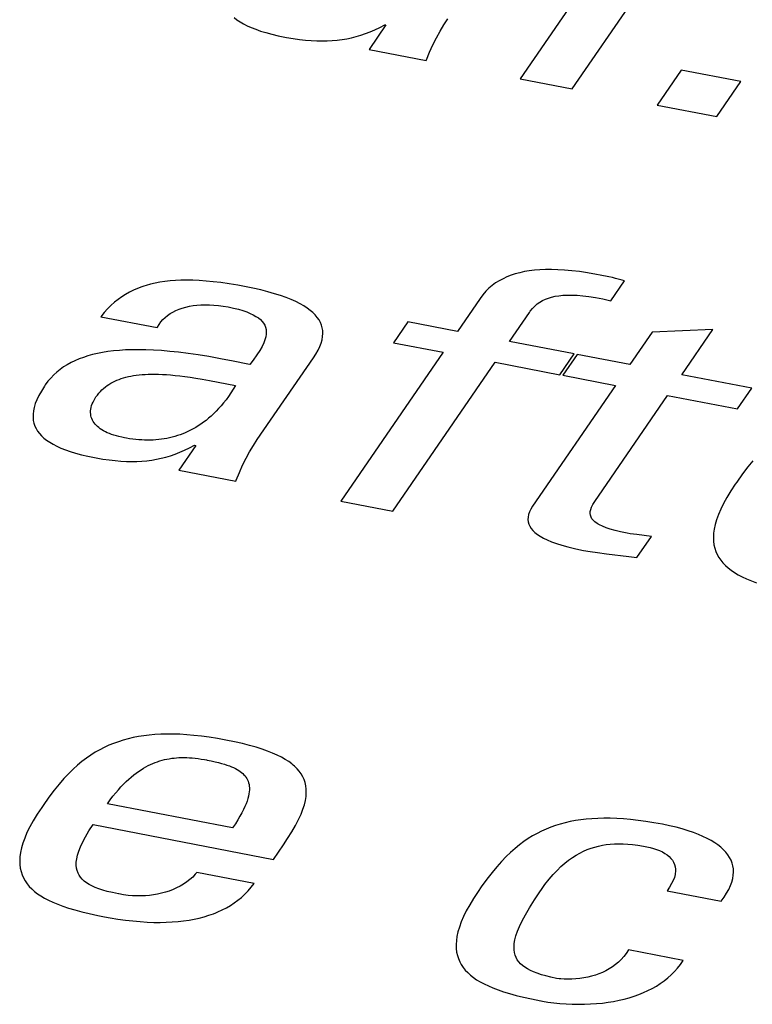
# Model space of a CAD drawing. Extents: x -837 to -216, y -123 to 601.
# Tile 110 of 136: x -309.41 to -306.92, y 504.68 to 508.02. Entities that reach past the tile are written whole.
import ezdxf

# ---------------------------------------------------------------- set-up
doc = ezdxf.new("R2010")
doc.units = 0
doc.header["$LTSCALE"] = 23.1
doc.layers.add('HEATSINK_AM_0', color=7, linetype='CONTINUOUS')

msp = doc.modelspace()

# ---------------------------------------------------------------- linework, layer by layer
at = {"layer": 'HEATSINK_AM_0', "color": 7}
for p, q in [((-307.143, 508.6449), (-307.7092, 507.8205)), ((-307.5326, 507.7865), (-306.9663, 508.6109)), ((-308.6796, 508.028), (-308.6704, 508.0207)), ((-307.9687, 508.003), (-307.9555, 508.0232)), ((-308.6704, 508.0207), (-308.66, 508.0137)), ((-308.66, 508.0137), (-308.6486, 508.007)), ((-308.6486, 508.007), (-308.6359, 508.0005)), ((-308.6359, 508.0005), (-308.622, 507.9942)), ((-308.622, 507.9942), (-308.6068, 507.9882)), ((-308.6068, 507.9882), (-308.5902, 507.9824)), ((-308.1648, 508.0028), (-308.222, 507.9194)), ((-308.2021, 507.9867), (-308.1858, 507.9947)), ((-308.1858, 507.9947), (-308.1691, 508.0036)), ((-308.1691, 508.0036), (-308.1648, 508.0028)), ((-307.9815, 507.9817), (-307.9687, 508.003)), ((-308.5902, 507.9824), (-308.5721, 507.9768)), ((-308.5721, 507.9768), (-308.5524, 507.9715)), ((-308.5524, 507.9715), (-308.531, 507.9664)), ((-308.531, 507.9664), (-308.5078, 507.9616)), ((-308.5078, 507.9616), (-308.5024, 507.9606)), ((-308.5024, 507.9606), (-308.4799, 507.9567)), ((-308.4799, 507.9567), (-308.4585, 507.9537)), ((-308.314, 507.9533), (-308.2978, 507.9561)), ((-308.2978, 507.9561), (-308.2819, 507.9594)), ((-308.2819, 507.9594), (-308.266, 507.9634)), ((-308.266, 507.9634), (-308.2501, 507.9681)), ((-308.2501, 507.9681), (-308.2343, 507.9735)), ((-308.2343, 507.9735), (-308.2183, 507.9797)), ((-308.2183, 507.9797), (-308.2021, 507.9867)), ((-308.0054, 507.9356), (-307.9937, 507.9593)), ((-307.9937, 507.9593), (-307.9815, 507.9817)), ((-308.4585, 507.9537), (-308.4381, 507.9513)), ((-308.4381, 507.9513), (-308.4186, 507.9497)), ((-308.4186, 507.9497), (-308.3999, 507.9488)), ((-308.3999, 507.9488), (-308.3818, 507.9485)), ((-308.3818, 507.9485), (-308.3643, 507.9488)), ((-308.3643, 507.9488), (-308.3472, 507.9497)), ((-308.3472, 507.9497), (-308.3305, 507.9512)), ((-308.3305, 507.9512), (-308.3222, 507.9522)), ((-308.3222, 507.9522), (-308.314, 507.9533)), ((-308.0166, 507.9107), (-308.0054, 507.9356)), ((-308.222, 507.9194), (-308.0281, 507.882)), ((-308.0271, 507.8847), (-308.0166, 507.9107)), ((-308.0281, 507.882), (-308.0271, 507.8847)), ((-307.7092, 507.8205), (-307.5326, 507.7865)), ((-307.163, 507.8497), (-307.2445, 507.7309)), ((-306.9604, 507.8106), (-307.163, 507.8497)), ((-307.0419, 507.6918), (-306.9604, 507.8106)), ((-307.2445, 507.7309), (-307.0419, 507.6918)), ((-307.7405, 507.1534), (-307.7544, 507.148)), ((-307.726, 507.1581), (-307.7405, 507.1534)), ((-307.7109, 507.1622), (-307.726, 507.1581)), ((-307.6951, 507.1656), (-307.7109, 507.1622)), ((-307.6786, 507.1684), (-307.6951, 507.1656)), ((-307.6612, 507.1705), (-307.6786, 507.1684)), ((-307.6429, 507.172), (-307.6612, 507.1705)), ((-307.6237, 507.1728), (-307.6429, 507.172)), ((-307.6033, 507.1729), (-307.6237, 507.1728)), ((-307.5817, 507.1723), (-307.6033, 507.1729)), ((-307.5589, 507.171), (-307.5817, 507.1723)), ((-307.5345, 507.1688), (-307.5589, 507.171)), ((-307.5085, 507.1657), (-307.5345, 507.1688)), ((-307.4807, 507.1616), (-307.5085, 507.1657)), ((-307.4508, 507.1565), (-307.4807, 507.1616)), ((-307.4375, 507.1539), (-307.4508, 507.1565)), ((-307.4089, 507.1481), (-307.4375, 507.1539)), ((-308.9787, 507.1188), (-308.9861, 507.1164)), ((-308.9636, 507.123), (-308.9787, 507.1188)), ((-308.948, 507.1266), (-308.9636, 507.123)), ((-308.9318, 507.1297), (-308.948, 507.1266)), ((-308.9151, 507.1323), (-308.9318, 507.1297)), ((-308.8977, 507.1342), (-308.9151, 507.1323)), ((-308.8796, 507.1357), (-308.8977, 507.1342)), ((-308.8607, 507.1366), (-308.8796, 507.1357)), ((-308.8409, 507.1368), (-308.8607, 507.1366)), ((-308.8201, 507.1365), (-308.8409, 507.1368)), ((-308.7982, 507.1356), (-308.8201, 507.1365)), ((-308.7751, 507.1339), (-308.7982, 507.1356)), ((-308.7507, 507.1316), (-308.7751, 507.1339)), ((-308.7248, 507.1284), (-308.7507, 507.1316)), ((-308.6974, 507.1244), (-308.7248, 507.1284)), ((-308.6681, 507.1195), (-308.6974, 507.1244)), ((-308.645, 507.1153), (-308.6681, 507.1195)), ((-307.8045, 507.1187), (-307.8156, 507.1093)), ((-307.7927, 507.1273), (-307.8045, 507.1187)), ((-307.7805, 507.135), (-307.7927, 507.1273)), ((-307.7677, 507.1418), (-307.7805, 507.135)), ((-307.7544, 507.148), (-307.7677, 507.1418)), ((-307.3967, 507.1453), (-307.4089, 507.1481)), ((-307.402, 507.0669), (-307.3557, 507.1343)), ((-307.3855, 507.1426), (-307.3967, 507.1453)), ((-307.3639, 507.1367), (-307.3855, 507.1426)), ((-307.3557, 507.1343), (-307.3639, 507.1367)), ((-309.0483, 507.0885), (-309.0612, 507.0804)), ((-309.0351, 507.0959), (-309.0483, 507.0885)), ((-309.0216, 507.1025), (-309.0351, 507.0959)), ((-309.0077, 507.1086), (-309.0216, 507.1025)), ((-308.9934, 507.114), (-309.0077, 507.1086)), ((-308.9861, 507.1164), (-308.9934, 507.114)), ((-308.6163, 507.1094), (-308.645, 507.1153)), ((-308.5898, 507.1034), (-308.6163, 507.1094)), ((-308.5655, 507.0972), (-308.5898, 507.1034)), ((-308.5431, 507.0908), (-308.5655, 507.0972)), ((-308.5225, 507.0843), (-308.5431, 507.0908)), ((-307.8362, 507.0874), (-307.8455, 507.0749)), ((-307.8262, 507.0989), (-307.8362, 507.0874)), ((-307.8156, 507.1093), (-307.8262, 507.0989)), ((-307.5714, 507.0847), (-307.5645, 507.0853)), ((-307.5645, 507.0853), (-307.5496, 507.0861)), ((-307.5496, 507.0861), (-307.5336, 507.0861)), ((-307.5336, 507.0861), (-307.5161, 507.0853)), ((-307.5161, 507.0853), (-307.4971, 507.0837)), ((-309.0862, 507.0617), (-309.0982, 507.051)), ((-309.0738, 507.0714), (-309.0862, 507.0617)), ((-309.0612, 507.0804), (-309.0738, 507.0714)), ((-308.8195, 507.0503), (-308.8063, 507.0519)), ((-308.8063, 507.0519), (-308.7927, 507.0529)), ((-308.7927, 507.0529), (-308.7785, 507.0533)), ((-308.7785, 507.0533), (-308.7639, 507.0531)), ((-308.7639, 507.0531), (-308.7487, 507.0523)), ((-308.7487, 507.0523), (-308.733, 507.0508)), ((-308.5036, 507.0776), (-308.5225, 507.0843)), ((-308.4864, 507.0708), (-308.5036, 507.0776)), ((-308.4708, 507.0638), (-308.4864, 507.0708)), ((-308.4565, 507.0567), (-308.4708, 507.0638)), ((-308.4437, 507.0494), (-308.4565, 507.0567)), ((-307.8455, 507.0749), (-307.9224, 506.963)), ((-307.6597, 507.0489), (-307.6514, 507.056)), ((-307.6514, 507.056), (-307.6428, 507.0621)), ((-307.6428, 507.0621), (-307.6336, 507.0674)), ((-307.6336, 507.0674), (-307.6239, 507.072)), ((-307.6239, 507.072), (-307.6136, 507.0759)), ((-307.6136, 507.0759), (-307.6026, 507.0792)), ((-307.6026, 507.0792), (-307.5909, 507.0819)), ((-307.5909, 507.0819), (-307.5782, 507.0839)), ((-307.5782, 507.0839), (-307.5714, 507.0847)), ((-307.4971, 507.0837), (-307.4764, 507.0812)), ((-307.4764, 507.0812), (-307.4538, 507.0776)), ((-307.4538, 507.0776), (-307.429, 507.0729)), ((-307.429, 507.0729), (-307.402, 507.0669)), ((-309.1214, 507.0266), (-309.1326, 507.0128)), ((-309.11, 507.0393), (-309.1214, 507.0266)), ((-309.0982, 507.051), (-309.11, 507.0393)), ((-308.9061, 507.017), (-308.8972, 507.0231)), ((-308.8972, 507.0231), (-308.8877, 507.0287)), ((-308.8877, 507.0287), (-308.8776, 507.0337)), ((-308.8776, 507.0337), (-308.867, 507.0381)), ((-308.867, 507.0381), (-308.8559, 507.042)), ((-308.8559, 507.042), (-308.8443, 507.0453)), ((-308.8443, 507.0453), (-308.8321, 507.0481)), ((-308.8321, 507.0481), (-308.8195, 507.0503)), ((-308.733, 507.0508), (-308.7168, 507.0486)), ((-308.7168, 507.0486), (-308.7, 507.0457)), ((-308.7, 507.0457), (-308.6817, 507.0419)), ((-308.6817, 507.0419), (-308.6652, 507.0378)), ((-308.6652, 507.0378), (-308.6505, 507.0335)), ((-308.6505, 507.0335), (-308.6373, 507.0289)), ((-308.6373, 507.0289), (-308.6255, 507.0241)), ((-308.6255, 507.0241), (-308.615, 507.0191)), ((-308.615, 507.0191), (-308.6059, 507.0139)), ((-308.4321, 507.0419), (-308.4437, 507.0494)), ((-308.4217, 507.0343), (-308.4321, 507.0419)), ((-308.4126, 507.0266), (-308.4217, 507.0343)), ((-308.4046, 507.0186), (-308.4126, 507.0266)), ((-308.3978, 507.0104), (-308.4046, 507.0186)), ((-307.7457, 506.9289), (-307.6783, 507.0271)), ((-307.6783, 507.0271), (-307.6752, 507.0314)), ((-307.6752, 507.0314), (-307.6676, 507.0408)), ((-307.6676, 507.0408), (-307.6597, 507.0489)), ((-309.1326, 507.0128), (-308.9409, 506.9758)), ((-308.9403, 506.977), (-308.935, 506.9862)), ((-308.935, 506.9862), (-308.9289, 506.9948)), ((-308.9289, 506.9948), (-308.922, 507.0028)), ((-308.922, 507.0028), (-308.9144, 507.0102)), ((-308.9144, 507.0102), (-308.9061, 507.017)), ((-308.6059, 507.0139), (-308.5978, 507.0085)), ((-308.5978, 507.0085), (-308.5909, 507.0028)), ((-308.5909, 507.0028), (-308.5851, 506.9968)), ((-308.5851, 506.9968), (-308.5802, 506.9906)), ((-308.5802, 506.9906), (-308.5764, 506.984)), ((-308.392, 507.002), (-308.3978, 507.0104)), ((-308.3872, 506.9934), (-308.392, 507.002)), ((-308.3836, 506.9845), (-308.3872, 506.9934)), ((-308.0905, 506.9954), (-308.1391, 506.9246)), ((-307.9224, 506.963), (-308.0905, 506.9954)), ((-308.9409, 506.9758), (-308.9403, 506.977)), ((-308.5764, 506.984), (-308.5735, 506.977)), ((-308.5735, 506.977), (-308.5717, 506.9696)), ((-308.5712, 506.9533), (-308.5727, 506.9442)), ((-308.5717, 506.9696), (-308.5709, 506.9617)), ((-308.5709, 506.9617), (-308.5712, 506.9533)), ((-308.381, 506.9752), (-308.3836, 506.9845)), ((-308.3795, 506.9657), (-308.381, 506.9752)), ((-308.3798, 506.9454), (-308.3791, 506.9557)), ((-308.3791, 506.9557), (-308.3795, 506.9657)), ((-307.2611, 506.9608), (-307.3371, 506.8501)), ((-307.0553, 506.969), (-307.2611, 506.9608)), ((-307.1604, 506.816), (-307.0553, 506.969)), ((-308.5796, 506.9236), (-308.5854, 506.9118)), ((-308.5754, 506.9343), (-308.5796, 506.9236)), ((-308.5727, 506.9442), (-308.5754, 506.9343)), ((-308.3895, 506.9113), (-308.385, 506.9232)), ((-308.385, 506.9232), (-308.3817, 506.9345)), ((-308.3817, 506.9345), (-308.3798, 506.9454)), ((-308.1391, 506.9246), (-307.971, 506.8922)), ((-307.5259, 506.8865), (-307.7457, 506.9289)), ((-309.1439, 506.888), (-309.1604, 506.8841)), ((-309.1266, 506.8914), (-309.1439, 506.888)), ((-309.1084, 506.8943), (-309.1266, 506.8914)), ((-309.0895, 506.8966), (-309.1084, 506.8943)), ((-309.0696, 506.8985), (-309.0895, 506.8966)), ((-309.0488, 506.8998), (-309.0696, 506.8985)), ((-309.0269, 506.9006), (-309.0488, 506.8998)), ((-309.0039, 506.9008), (-309.0269, 506.9006)), ((-308.9796, 506.9004), (-309.0039, 506.9008)), ((-308.9541, 506.8993), (-308.9796, 506.9004)), ((-308.9271, 506.8976), (-308.9541, 506.8993)), ((-308.8987, 506.8952), (-308.9271, 506.8976)), ((-308.8685, 506.892), (-308.8987, 506.8952)), ((-308.8365, 506.8879), (-308.8685, 506.892)), ((-308.8023, 506.883), (-308.8365, 506.8879)), ((-308.5929, 506.8986), (-308.6028, 506.8835)), ((-308.5854, 506.9118), (-308.5929, 506.8986)), ((-308.4108, 506.8736), (-308.4029, 506.8857)), ((-308.4029, 506.8857), (-308.3954, 506.8989)), ((-308.3954, 506.8989), (-308.3895, 506.9113)), ((-307.971, 506.8922), (-308.3184, 506.3863)), ((-307.5745, 506.8157), (-307.5259, 506.8865)), ((-309.2335, 506.8569), (-309.2464, 506.8498)), ((-309.2201, 506.8634), (-309.2335, 506.8569)), ((-309.2061, 506.8694), (-309.2201, 506.8634)), ((-309.1915, 506.8748), (-309.2061, 506.8694)), ((-309.1763, 506.8797), (-309.1915, 506.8748)), ((-309.1604, 506.8841), (-309.1763, 506.8797)), ((-308.7658, 506.8772), (-308.8023, 506.883)), ((-308.7263, 506.8702), (-308.7658, 506.8772)), ((-308.6829, 506.8619), (-308.7263, 506.8702)), ((-308.6339, 506.852), (-308.6829, 506.8619)), ((-308.6267, 506.8505), (-308.6339, 506.852)), ((-308.6157, 506.8653), (-308.6267, 506.8505)), ((-308.6028, 506.8835), (-308.6157, 506.8653)), ((-308.6014, 506.5961), (-308.4108, 506.8736)), ((-308.1418, 506.3523), (-307.7943, 506.8581)), ((-307.7943, 506.8581), (-307.5745, 506.8157)), ((-307.5158, 506.8846), (-307.5645, 506.8138)), ((-307.3371, 506.8501), (-307.5158, 506.8846)), ((-309.2818, 506.8248), (-309.2924, 506.8151)), ((-309.2705, 506.8338), (-309.2818, 506.8248)), ((-309.2647, 506.838), (-309.2705, 506.8338)), ((-309.2588, 506.8421), (-309.2647, 506.838)), ((-309.2464, 506.8498), (-309.2588, 506.8421)), ((-309.312, 506.7934), (-309.3209, 506.7814)), ((-309.3025, 506.8046), (-309.312, 506.7934)), ((-309.2924, 506.8151), (-309.3025, 506.8046)), ((-309.1048, 506.7829), (-309.1016, 506.7849)), ((-309.1016, 506.7849), (-309.0983, 506.7868)), ((-309.0983, 506.7868), (-309.0917, 506.7905)), ((-309.0917, 506.7905), (-309.0848, 506.7939)), ((-309.0848, 506.7939), (-309.0778, 506.797)), ((-309.0778, 506.797), (-309.0705, 506.7999)), ((-309.0705, 506.7999), (-309.0629, 506.8026)), ((-309.0629, 506.8026), (-309.0552, 506.8051)), ((-309.0552, 506.8051), (-309.0472, 506.8073)), ((-309.0472, 506.8073), (-309.0389, 506.8093)), ((-309.0389, 506.8093), (-309.0303, 506.8111)), ((-309.0303, 506.8111), (-309.0214, 506.8127)), ((-309.0214, 506.8127), (-309.0122, 506.8141)), ((-309.0122, 506.8141), (-309.0026, 506.8153)), ((-309.0026, 506.8153), (-308.9927, 506.8162)), ((-308.9927, 506.8162), (-308.9824, 506.817)), ((-308.9824, 506.817), (-308.9716, 506.8175)), ((-308.9716, 506.8175), (-308.9604, 506.8177)), ((-308.9604, 506.8177), (-308.9486, 506.8177)), ((-308.9486, 506.8177), (-308.9363, 506.8175)), ((-308.9363, 506.8175), (-308.9234, 506.817)), ((-308.9234, 506.817), (-308.9099, 506.8162)), ((-308.9099, 506.8162), (-308.8957, 506.8151)), ((-308.8957, 506.8151), (-308.8806, 506.8136)), ((-308.8806, 506.8136), (-308.8647, 506.8119)), ((-308.8647, 506.8119), (-308.8477, 506.8097)), ((-308.8477, 506.8097), (-308.8296, 506.8072)), ((-308.8296, 506.8072), (-308.8099, 506.8042)), ((-308.8099, 506.8042), (-308.7884, 506.8006)), ((-308.7884, 506.8006), (-308.7641, 506.7964)), ((-308.7641, 506.7964), (-308.6753, 506.7798)), ((-307.5645, 506.8138), (-307.3858, 506.7793)), ((-306.9234, 506.7703), (-307.1604, 506.816)), ((-309.3343, 506.7605), (-309.3427, 506.7453)), ((-309.3241, 506.7766), (-309.3343, 506.7605)), ((-309.3209, 506.7814), (-309.3241, 506.7766)), ((-309.1441, 506.747), (-309.1391, 506.7531)), ((-309.1391, 506.7531), (-309.1339, 506.7589)), ((-309.1339, 506.7589), (-309.1285, 506.7643)), ((-309.1285, 506.7643), (-309.1229, 506.7694)), ((-309.1229, 506.7694), (-309.1171, 506.7742)), ((-309.1171, 506.7742), (-309.111, 506.7787)), ((-309.111, 506.7787), (-309.1048, 506.7829)), ((-308.6912, 506.7542), (-308.6994, 506.7424)), ((-308.6832, 506.7667), (-308.6912, 506.7542)), ((-308.6753, 506.7798), (-308.6832, 506.7667)), ((-307.3858, 506.7793), (-307.6673, 506.3694)), ((-306.972, 506.6995), (-306.9234, 506.7703)), ((-309.3548, 506.7177), (-309.3586, 506.705)), ((-309.3495, 506.7311), (-309.3548, 506.7177)), ((-309.3427, 506.7453), (-309.3495, 506.7311)), ((-309.1615, 506.717), (-309.1588, 506.7232)), ((-309.1588, 506.7232), (-309.1556, 506.7296)), ((-309.1556, 506.7296), (-309.1518, 506.7359)), ((-309.1518, 506.7359), (-309.1489, 506.7404)), ((-309.1489, 506.7404), (-309.1441, 506.747)), ((-308.7158, 506.7205), (-308.7242, 506.7105)), ((-308.7076, 506.7311), (-308.7158, 506.7205)), ((-308.6994, 506.7424), (-308.7076, 506.7311)), ((-307.4559, 506.3856), (-307.209, 506.7452)), ((-307.209, 506.7452), (-306.972, 506.6995)), ((-309.3611, 506.6931), (-309.3624, 506.6817)), ((-309.3586, 506.705), (-309.3611, 506.6931)), ((-309.1672, 506.6876), (-309.1671, 506.6932)), ((-309.1668, 506.6821), (-309.1672, 506.6876)), ((-309.1671, 506.6932), (-309.1664, 506.6989)), ((-309.1664, 506.6989), (-309.1653, 506.7048)), ((-309.1653, 506.7048), (-309.1637, 506.7109)), ((-309.1637, 506.7109), (-309.1615, 506.717)), ((-308.7411, 506.692), (-308.7496, 506.6835)), ((-308.7326, 506.701), (-308.7411, 506.692)), ((-308.7242, 506.7105), (-308.7326, 506.701)), ((-309.3624, 506.6817), (-309.3625, 506.671)), ((-309.3625, 506.671), (-309.3615, 506.6607)), ((-309.3615, 506.6607), (-309.3594, 506.651)), ((-309.3594, 506.651), (-309.3563, 506.6417)), ((-309.166, 506.6768), (-309.1668, 506.6821)), ((-309.1647, 506.6717), (-309.166, 506.6768)), ((-309.163, 506.6667), (-309.1647, 506.6717)), ((-309.1608, 506.6619), (-309.163, 506.6667)), ((-309.1583, 506.6572), (-309.1608, 506.6619)), ((-309.1553, 506.6527), (-309.1583, 506.6572)), ((-309.1519, 506.6484), (-309.1553, 506.6527)), ((-308.7842, 506.6544), (-308.7929, 506.6482)), ((-308.7755, 506.661), (-308.7842, 506.6544)), ((-308.7668, 506.668), (-308.7755, 506.661)), ((-308.7582, 506.6755), (-308.7668, 506.668)), ((-308.7496, 506.6835), (-308.7582, 506.6755)), ((-309.3563, 506.6417), (-309.3521, 506.6329)), ((-309.3521, 506.6329), (-309.347, 506.6244)), ((-309.347, 506.6244), (-309.3408, 506.6162)), ((-309.1481, 506.6442), (-309.1519, 506.6484)), ((-309.1439, 506.6401), (-309.1481, 506.6442)), ((-309.1394, 506.6363), (-309.1439, 506.6401)), ((-309.1344, 506.6325), (-309.1394, 506.6363)), ((-309.129, 506.629), (-309.1344, 506.6325)), ((-309.1232, 506.6255), (-309.129, 506.629)), ((-309.117, 506.6222), (-309.1232, 506.6255)), ((-309.1104, 506.6191), (-309.117, 506.6222)), ((-309.1034, 506.6161), (-309.1104, 506.6191)), ((-308.8457, 506.6191), (-308.8546, 506.6155)), ((-308.8369, 506.6231), (-308.8457, 506.6191)), ((-308.828, 506.6274), (-308.8369, 506.6231)), ((-308.8192, 506.632), (-308.828, 506.6274)), ((-308.8104, 506.637), (-308.8192, 506.632)), ((-308.8016, 506.6424), (-308.8104, 506.637)), ((-308.7929, 506.6482), (-308.8016, 506.6424)), ((-309.3408, 506.6162), (-309.3337, 506.6084)), ((-309.3337, 506.6084), (-309.3255, 506.6009)), ((-309.3255, 506.6009), (-309.3163, 506.5936)), ((-309.3163, 506.5936), (-309.306, 506.5866)), ((-309.306, 506.5866), (-309.2945, 506.5799)), ((-309.0959, 506.6133), (-309.1034, 506.6161)), ((-309.088, 506.6106), (-309.0959, 506.6133)), ((-309.0796, 506.6081), (-309.088, 506.6106)), ((-309.0708, 506.6057), (-309.0796, 506.6081)), ((-309.0614, 506.6035), (-309.0708, 506.6057)), ((-309.0516, 506.6015), (-309.0614, 506.6035)), ((-309.0452, 506.6003), (-309.0516, 506.6015)), ((-309.0346, 506.5985), (-309.0452, 506.6003)), ((-309.0242, 506.597), (-309.0346, 506.5985)), ((-309.0139, 506.5959), (-309.0242, 506.597)), ((-309.0038, 506.5949), (-309.0139, 506.5959)), ((-308.9938, 506.5943), (-309.0038, 506.5949)), ((-308.9839, 506.5939), (-308.9938, 506.5943)), ((-308.9741, 506.5937), (-308.9839, 506.5939)), ((-308.9645, 506.5939), (-308.9741, 506.5937)), ((-308.9549, 506.5942), (-308.9645, 506.5939)), ((-308.9455, 506.5948), (-308.9549, 506.5942)), ((-308.9361, 506.5957), (-308.9455, 506.5948)), ((-308.9269, 506.5968), (-308.9361, 506.5957)), ((-308.9177, 506.5982), (-308.9269, 506.5968)), ((-308.9085, 506.5999), (-308.9177, 506.5982)), ((-308.8994, 506.6018), (-308.9085, 506.5999)), ((-308.8904, 506.6039), (-308.8994, 506.6018)), ((-308.8814, 506.6064), (-308.8904, 506.6039)), ((-308.8724, 506.6091), (-308.8814, 506.6064)), ((-308.8635, 506.6121), (-308.8724, 506.6091)), ((-308.8546, 506.6155), (-308.8635, 506.6121)), ((-308.6147, 506.5759), (-308.6014, 506.5961)), ((-309.2945, 506.5799), (-309.2818, 506.5733)), ((-309.2818, 506.5733), (-309.2679, 506.5671)), ((-309.2679, 506.5671), (-309.2527, 506.5611)), ((-309.2527, 506.5611), (-309.2361, 506.5553)), ((-309.2361, 506.5553), (-309.218, 506.5497)), ((-308.8801, 506.5464), (-308.8641, 506.5526)), ((-308.8106, 506.5757), (-308.8679, 506.4923)), ((-308.8641, 506.5526), (-308.848, 506.5596)), ((-308.848, 506.5596), (-308.8316, 506.5676)), ((-308.8316, 506.5676), (-308.8149, 506.5765)), ((-308.8149, 506.5765), (-308.8106, 506.5757)), ((-308.6396, 506.5322), (-308.6274, 506.5546)), ((-308.6274, 506.5546), (-308.6147, 506.5759)), ((-309.218, 506.5497), (-309.1983, 506.5444)), ((-309.1983, 506.5444), (-309.1769, 506.5393)), ((-309.1769, 506.5393), (-309.1536, 506.5345)), ((-309.1536, 506.5345), (-309.1483, 506.5335)), ((-309.1483, 506.5335), (-309.1257, 506.5296)), ((-309.1257, 506.5296), (-309.1043, 506.5265)), ((-309.1043, 506.5265), (-309.084, 506.5242)), ((-309.084, 506.5242), (-309.0645, 506.5226)), ((-309.0645, 506.5226), (-309.0457, 506.5217)), ((-309.0457, 506.5217), (-309.0276, 506.5214)), ((-309.0276, 506.5214), (-309.0101, 506.5217)), ((-309.0101, 506.5217), (-308.993, 506.5226)), ((-308.993, 506.5226), (-308.9763, 506.5241)), ((-308.9763, 506.5241), (-308.968, 506.5251)), ((-308.968, 506.5251), (-308.9599, 506.5262)), ((-308.9599, 506.5262), (-308.9437, 506.5289)), ((-308.9437, 506.5289), (-308.9277, 506.5323)), ((-308.9277, 506.5323), (-308.9118, 506.5363)), ((-308.9118, 506.5363), (-308.896, 506.541)), ((-308.896, 506.541), (-308.8801, 506.5464)), ((-308.6513, 506.5086), (-308.6396, 506.5322)), ((-306.9202, 506.5241), (-306.937, 506.5032)), ((-308.8679, 506.4923), (-308.6739, 506.4549)), ((-308.6727, 506.458), (-308.6623, 506.4839)), ((-308.6623, 506.4839), (-308.6513, 506.5086)), ((-306.937, 506.5032), (-306.9549, 506.4795)), ((-308.6739, 506.4549), (-308.6727, 506.458)), ((-306.9747, 506.4517), (-306.9794, 506.4449)), ((-306.9549, 506.4795), (-306.9747, 506.4517)), ((-306.9948, 506.4215), (-307.0082, 506.3995)), ((-306.9794, 506.4449), (-306.9948, 506.4215)), ((-308.3184, 506.3863), (-308.1418, 506.3523)), ((-307.4626, 506.3751), (-307.4559, 506.3856)), ((-307.0082, 506.3995), (-307.0195, 506.3788)), ((-307.678, 506.3501), (-307.6811, 506.3411)), ((-307.6734, 506.3595), (-307.678, 506.3501)), ((-307.6673, 506.3694), (-307.6734, 506.3595)), ((-307.472, 506.3449), (-307.4716, 506.3514)), ((-307.4716, 506.3514), (-307.4701, 506.3585)), ((-307.4701, 506.3585), (-307.4671, 506.3663)), ((-307.4671, 506.3663), (-307.4626, 506.3751)), ((-307.0291, 506.3594), (-307.0369, 506.341)), ((-307.0195, 506.3788), (-307.0291, 506.3594)), ((-307.6828, 506.3325), (-307.6832, 506.3243)), ((-307.6832, 506.3243), (-307.6823, 506.3164)), ((-307.6811, 506.3411), (-307.6828, 506.3325)), ((-307.4711, 506.3387), (-307.472, 506.3449)), ((-307.469, 506.3328), (-307.4711, 506.3387)), ((-307.4658, 506.3272), (-307.469, 506.3328)), ((-307.4614, 506.3218), (-307.4658, 506.3272)), ((-307.4557, 506.3165), (-307.4614, 506.3218)), ((-307.0431, 506.3237), (-307.0479, 506.3074)), ((-307.0369, 506.341), (-307.0431, 506.3237)), ((-307.6823, 506.3164), (-307.6802, 506.3088)), ((-307.6802, 506.3088), (-307.6769, 506.3014)), ((-307.6769, 506.3014), (-307.6723, 506.2943)), ((-307.6723, 506.2943), (-307.6665, 506.2873)), ((-307.6665, 506.2873), (-307.6595, 506.2806)), ((-307.4486, 506.3114), (-307.4557, 506.3165)), ((-307.4445, 506.3088), (-307.4486, 506.3114)), ((-307.44, 506.3063), (-307.4445, 506.3088)), ((-307.4297, 506.3013), (-307.44, 506.3063)), ((-307.4176, 506.2965), (-307.4297, 506.3013)), ((-307.4036, 506.2917), (-307.4176, 506.2965)), ((-307.3873, 506.287), (-307.4036, 506.2917)), ((-307.3685, 506.2824), (-307.3873, 506.287)), ((-307.0512, 506.292), (-307.0531, 506.2775)), ((-307.0479, 506.3074), (-307.0512, 506.292)), ((-307.6595, 506.2806), (-307.6511, 506.274)), ((-307.6511, 506.274), (-307.6414, 506.2675)), ((-307.6414, 506.2675), (-307.6301, 506.2612)), ((-307.6301, 506.2612), (-307.6173, 506.255)), ((-307.6173, 506.255), (-307.6028, 506.249)), ((-307.3469, 506.2779), (-307.3685, 506.2824)), ((-307.3363, 506.2761), (-307.3469, 506.2779)), ((-307.3138, 506.2732), (-307.3363, 506.2761)), ((-307.2641, 506.2671), (-307.3138, 506.2732)), ((-307.3135, 506.1951), (-307.2641, 506.2671)), ((-307.0531, 506.2775), (-307.0539, 506.2638)), ((-307.0539, 506.2638), (-307.0534, 506.2509)), ((-307.0534, 506.2509), (-307.0519, 506.2386)), ((-307.6028, 506.249), (-307.5865, 506.243)), ((-307.5865, 506.243), (-307.5683, 506.2372)), ((-307.5683, 506.2372), (-307.5479, 506.2316)), ((-307.5479, 506.2316), (-307.5252, 506.2261)), ((-307.5252, 506.2261), (-307.5, 506.2207)), ((-307.5, 506.2207), (-307.4943, 506.2196)), ((-307.4943, 506.2196), (-307.4723, 506.2157)), ((-307.0519, 506.2386), (-307.0493, 506.227)), ((-307.0493, 506.227), (-307.0456, 506.216)), ((-307.4723, 506.2157), (-307.4471, 506.2119)), ((-307.4471, 506.2119), (-307.4167, 506.208)), ((-307.4167, 506.208), (-307.3412, 506.1989)), ((-307.3412, 506.1989), (-307.3135, 506.1951)), ((-307.0456, 506.216), (-307.041, 506.2055)), ((-307.041, 506.2055), (-307.0354, 506.1955)), ((-307.0354, 506.1955), (-307.0288, 506.186)), ((-307.0288, 506.186), (-307.0213, 506.177)), ((-307.0213, 506.177), (-307.0129, 506.1683)), ((-307.0129, 506.1683), (-307.0035, 506.16)), ((-307.0035, 506.16), (-306.9932, 506.1521)), ((-306.9932, 506.1521), (-306.9818, 506.1445)), ((-306.9818, 506.1445), (-306.9694, 506.1371)), ((-306.9694, 506.1371), (-306.9558, 506.13)), ((-306.9558, 506.13), (-306.941, 506.1231)), ((-306.941, 506.1231), (-306.9248, 506.1164)), ((-306.9248, 506.1164), (-306.9072, 506.1099)), ((-309.0227, 505.5841), (-309.0399, 505.5801)), ((-309.0051, 505.5875), (-309.0227, 505.5841)), ((-308.9869, 505.5904), (-309.0051, 505.5875)), ((-308.9682, 505.5927), (-308.9869, 505.5904)), ((-308.9488, 505.5944), (-308.9682, 505.5927)), ((-308.9288, 505.5955), (-308.9488, 505.5944)), ((-308.9081, 505.596), (-308.9288, 505.5955)), ((-308.8865, 505.596), (-308.9081, 505.596)), ((-308.8641, 505.5953), (-308.8865, 505.596)), ((-308.8408, 505.5939), (-308.8641, 505.5953)), ((-308.8165, 505.5918), (-308.8408, 505.5939)), ((-308.7911, 505.589), (-308.8165, 505.5918)), ((-308.7646, 505.5854), (-308.7911, 505.589)), ((-308.7368, 505.581), (-308.7646, 505.5854)), ((-309.1206, 505.551), (-309.136, 505.5431)), ((-309.105, 505.5581), (-309.1206, 505.551)), ((-309.0891, 505.5646), (-309.105, 505.5581)), ((-309.073, 505.5704), (-309.0891, 505.5646)), ((-309.0566, 505.5755), (-309.073, 505.5704)), ((-309.0399, 505.5801), (-309.0566, 505.5755)), ((-308.7077, 505.5757), (-308.7368, 505.581)), ((-308.6787, 505.5698), (-308.7077, 505.5757)), ((-308.6522, 505.5637), (-308.6787, 505.5698)), ((-308.6279, 505.5576), (-308.6522, 505.5637)), ((-308.6056, 505.5512), (-308.6279, 505.5576)), ((-308.5852, 505.5448), (-308.6056, 505.5512)), ((-309.1815, 505.5145), (-309.1965, 505.5031)), ((-309.1664, 505.525), (-309.1815, 505.5145)), ((-309.1512, 505.5345), (-309.1664, 505.525)), ((-309.136, 505.5431), (-309.1512, 505.5345)), ((-308.892, 505.5139), (-308.8839, 505.5149)), ((-308.8839, 505.5149), (-308.8756, 505.5157)), ((-308.8756, 505.5157), (-308.8672, 505.5162)), ((-308.8672, 505.5162), (-308.8587, 505.5165)), ((-308.8587, 505.5165), (-308.8499, 505.5166)), ((-308.8499, 505.5166), (-308.841, 505.5164)), ((-308.841, 505.5164), (-308.8318, 505.5159)), ((-308.8318, 505.5159), (-308.8223, 505.5152)), ((-308.8223, 505.5152), (-308.8124, 505.5142)), ((-308.5665, 505.5382), (-308.5852, 505.5448)), ((-308.5494, 505.5314), (-308.5665, 505.5382)), ((-308.5338, 505.5245), (-308.5494, 505.5314)), ((-308.5196, 505.5174), (-308.5338, 505.5245)), ((-308.5066, 505.5101), (-308.5196, 505.5174)), ((-309.2116, 505.4906), (-309.2268, 505.4768)), ((-309.1965, 505.5031), (-309.2116, 505.4906)), ((-308.9877, 505.4802), (-308.9796, 505.4848)), ((-308.9796, 505.4848), (-308.9716, 505.489)), ((-308.9716, 505.489), (-308.9636, 505.4929)), ((-308.9636, 505.4929), (-308.9556, 505.4964)), ((-308.9556, 505.4964), (-308.9477, 505.4996)), ((-308.9477, 505.4996), (-308.9398, 505.5025)), ((-308.9398, 505.5025), (-308.9358, 505.5038)), ((-308.9358, 505.5038), (-308.9319, 505.5051)), ((-308.9319, 505.5051), (-308.924, 505.5074)), ((-308.924, 505.5074), (-308.916, 505.5094)), ((-308.916, 505.5094), (-308.9081, 505.5112)), ((-308.9081, 505.5112), (-308.9001, 505.5127)), ((-308.9001, 505.5127), (-308.892, 505.5139)), ((-308.8124, 505.5142), (-308.8022, 505.5129)), ((-308.8022, 505.5129), (-308.7914, 505.5113)), ((-308.7914, 505.5113), (-308.7801, 505.5094)), ((-308.7801, 505.5094), (-308.7736, 505.5082)), ((-308.7736, 505.5082), (-308.7721, 505.5079)), ((-308.7721, 505.5079), (-308.7575, 505.505)), ((-308.7575, 505.505), (-308.7446, 505.5021)), ((-308.7446, 505.5021), (-308.7331, 505.4993)), ((-308.7331, 505.4993), (-308.7227, 505.4966)), ((-308.7227, 505.4966), (-308.7131, 505.4938)), ((-308.7131, 505.4938), (-308.7044, 505.491)), ((-308.7044, 505.491), (-308.6963, 505.4881)), ((-308.6963, 505.4881), (-308.6889, 505.4852)), ((-308.6889, 505.4852), (-308.6821, 505.4822)), ((-308.6821, 505.4822), (-308.6757, 505.4791)), ((-308.4949, 505.5026), (-308.5066, 505.5101)), ((-308.4843, 505.4948), (-308.4949, 505.5026)), ((-308.4794, 505.4908), (-308.4843, 505.4948)), ((-308.4748, 505.4868), (-308.4794, 505.4908)), ((-308.4664, 505.4785), (-308.4748, 505.4868)), ((-309.2422, 505.4617), (-309.2579, 505.445)), ((-309.2268, 505.4768), (-309.2422, 505.4617)), ((-309.0378, 505.4429), (-309.0292, 505.4504)), ((-309.0292, 505.4504), (-309.0208, 505.4573)), ((-309.0208, 505.4573), (-309.0124, 505.4637)), ((-309.0124, 505.4637), (-309.0041, 505.4696)), ((-309.0041, 505.4696), (-308.9958, 505.4751)), ((-308.9958, 505.4751), (-308.9877, 505.4802)), ((-308.6757, 505.4791), (-308.6699, 505.476)), ((-308.6699, 505.476), (-308.6644, 505.4727)), ((-308.6644, 505.4727), (-308.6594, 505.4693)), ((-308.6594, 505.4693), (-308.6548, 505.4657)), ((-308.6548, 505.4657), (-308.6506, 505.462)), ((-308.6506, 505.462), (-308.6467, 505.4582)), ((-308.6467, 505.4582), (-308.6431, 505.4542)), ((-308.6431, 505.4542), (-308.64, 505.4499)), ((-308.64, 505.4499), (-308.6372, 505.4455)), ((-308.4589, 505.4699), (-308.4664, 505.4785)), ((-308.4525, 505.4609), (-308.4589, 505.4699)), ((-308.4471, 505.4516), (-308.4525, 505.4609)), ((-308.4427, 505.4419), (-308.4471, 505.4516)), ((-309.274, 505.4264), (-309.2908, 505.4055)), ((-309.2579, 505.445), (-309.274, 505.4264)), ((-309.073, 505.407), (-309.064, 505.4169)), ((-309.064, 505.4169), (-309.0552, 505.4262)), ((-309.0552, 505.4262), (-309.0464, 505.4349)), ((-309.0464, 505.4349), (-309.0378, 505.4429)), ((-308.6372, 505.4455), (-308.6347, 505.4409)), ((-308.6347, 505.4409), (-308.6326, 505.436)), ((-308.6326, 505.436), (-308.6309, 505.4308)), ((-308.6309, 505.4308), (-308.6296, 505.4254)), ((-308.6296, 505.4254), (-308.6288, 505.4197)), ((-308.6288, 505.4197), (-308.6283, 505.4136)), ((-308.4392, 505.4316), (-308.4427, 505.4419)), ((-308.4368, 505.4209), (-308.4392, 505.4316)), ((-308.4354, 505.4095), (-308.4368, 505.4209)), ((-309.3087, 505.3818), (-309.3285, 505.354)), ((-309.2908, 505.4055), (-309.3087, 505.3818)), ((-309.1005, 505.3727), (-309.0912, 505.3849)), ((-309.0912, 505.3849), (-309.082, 505.3963)), ((-309.082, 505.3963), (-309.073, 505.407)), ((-308.6313, 505.3856), (-308.6334, 505.3776)), ((-308.6297, 505.3933), (-308.6313, 505.3856)), ((-308.6288, 505.4004), (-308.6297, 505.3933)), ((-308.6283, 505.4072), (-308.6288, 505.4004)), ((-308.6283, 505.4136), (-308.6283, 505.4072)), ((-308.4382, 505.3711), (-308.4361, 505.3847)), ((-308.4361, 505.3847), (-308.4352, 505.3975)), ((-308.4352, 505.3975), (-308.4354, 505.4095)), ((-309.3285, 505.354), (-309.3332, 505.3471)), ((-309.1099, 505.3597), (-309.1005, 505.3727)), ((-308.6854, 505.2778), (-309.1099, 505.3597)), ((-308.6435, 505.3502), (-308.6483, 505.3399)), ((-308.6394, 505.3599), (-308.6435, 505.3502)), ((-308.6361, 505.369), (-308.6394, 505.3599)), ((-308.6334, 505.3776), (-308.6361, 505.369)), ((-308.4466, 505.3409), (-308.4417, 505.3565)), ((-308.4417, 505.3565), (-308.4382, 505.3711)), ((-309.3487, 505.3238), (-309.362, 505.3018)), ((-309.3332, 505.3471), (-309.3487, 505.3238)), ((-308.6604, 505.3173), (-308.6677, 505.3049)), ((-308.6539, 505.3289), (-308.6604, 505.3173)), ((-308.6483, 505.3399), (-308.6539, 505.3289)), ((-308.4614, 505.306), (-308.4531, 505.3242)), ((-308.4531, 505.3242), (-308.4466, 505.3409)), ((-309.3734, 505.2811), (-309.383, 505.2616)), ((-309.362, 505.3018), (-309.3734, 505.2811)), ((-309.1727, 505.2674), (-309.1585, 505.2889)), ((-309.1585, 505.2889), (-308.5465, 505.1709)), ((-308.676, 505.2918), (-308.6854, 505.2778)), ((-308.6677, 505.3049), (-308.676, 505.2918)), ((-308.4838, 505.2649), (-308.4715, 505.2864)), ((-308.4715, 505.2864), (-308.4614, 505.306)), ((-307.5895, 505.2856), (-307.6055, 505.28)), ((-307.5732, 505.2906), (-307.5895, 505.2856)), ((-307.5566, 505.2951), (-307.5732, 505.2906)), ((-307.5395, 505.2989), (-307.5566, 505.2951)), ((-307.5219, 505.3023), (-307.5395, 505.2989)), ((-307.5039, 505.305), (-307.5219, 505.3023)), ((-307.4853, 505.3072), (-307.5039, 505.305)), ((-307.466, 505.3089), (-307.4853, 505.3072)), ((-307.4461, 505.3099), (-307.466, 505.3089)), ((-307.4255, 505.3104), (-307.4461, 505.3099)), ((-307.4041, 505.3103), (-307.4255, 505.3104)), ((-307.3819, 505.3096), (-307.4041, 505.3103)), ((-307.3588, 505.3082), (-307.3819, 505.3096)), ((-307.3346, 505.3061), (-307.3588, 505.3082)), ((-307.3095, 505.3033), (-307.3346, 505.3061)), ((-307.2831, 505.2997), (-307.3095, 505.3033)), ((-307.2556, 505.2953), (-307.2831, 505.2997)), ((-307.2267, 505.29), (-307.2556, 505.2953)), ((-307.226, 505.2899), (-307.2267, 505.29)), ((-307.2023, 505.285), (-307.226, 505.2899)), ((-307.1801, 505.2798), (-307.2023, 505.285)), ((-309.383, 505.2616), (-309.3908, 505.2432)), ((-309.194, 505.2299), (-309.1845, 505.2478)), ((-309.1845, 505.2478), (-309.1727, 505.2674)), ((-308.4985, 505.2414), (-308.4838, 505.2649)), ((-307.6672, 505.2507), (-307.6822, 505.2414)), ((-307.652, 505.2591), (-307.6672, 505.2507)), ((-307.6367, 505.2667), (-307.652, 505.2591)), ((-307.6212, 505.2737), (-307.6367, 505.2667)), ((-307.6055, 505.28), (-307.6212, 505.2737)), ((-307.1592, 505.2742), (-307.1801, 505.2798)), ((-307.1398, 505.2683), (-307.1592, 505.2742)), ((-307.1216, 505.2622), (-307.1398, 505.2683)), ((-307.1047, 505.2558), (-307.1216, 505.2622)), ((-307.0891, 505.2491), (-307.1047, 505.2558)), ((-307.0747, 505.2422), (-307.0891, 505.2491)), ((-309.397, 505.2259), (-309.4017, 505.2096)), ((-309.3908, 505.2432), (-309.397, 505.2259)), ((-309.2016, 505.2137), (-309.194, 505.2299)), ((-308.5465, 505.1709), (-308.5128, 505.22)), ((-308.5128, 505.22), (-308.4985, 505.2414)), ((-307.7121, 505.2202), (-307.727, 505.2081)), ((-307.6972, 505.2313), (-307.7121, 505.2202)), ((-307.6822, 505.2414), (-307.6972, 505.2313)), ((-307.4562, 505.2128), (-307.4433, 505.2161)), ((-307.4433, 505.2161), (-307.4303, 505.2188)), ((-307.4303, 505.2188), (-307.4171, 505.2209)), ((-307.4171, 505.2209), (-307.4036, 505.2224)), ((-307.4036, 505.2224), (-307.3897, 505.2233)), ((-307.3897, 505.2233), (-307.3753, 505.2236)), ((-307.3753, 505.2236), (-307.3603, 505.2234)), ((-307.3603, 505.2234), (-307.3445, 505.2225)), ((-307.3445, 505.2225), (-307.3279, 505.221)), ((-307.3279, 505.221), (-307.3103, 505.2187)), ((-307.3103, 505.2187), (-307.2913, 505.2157)), ((-307.2913, 505.2157), (-307.2793, 505.2135)), ((-307.0614, 505.235), (-307.0747, 505.2422)), ((-307.0492, 505.2275), (-307.0614, 505.235)), ((-307.0382, 505.2198), (-307.0492, 505.2275)), ((-307.0282, 505.2119), (-307.0382, 505.2198)), ((-309.405, 505.1943), (-309.407, 505.1797)), ((-309.4017, 505.2096), (-309.405, 505.1943)), ((-309.2143, 505.1729), (-309.2116, 505.1853)), ((-309.2116, 505.1853), (-309.2074, 505.1988)), ((-309.2074, 505.1988), (-309.2016, 505.2137)), ((-307.7421, 505.1947), (-307.7572, 505.1801)), ((-307.727, 505.2081), (-307.7421, 505.1947)), ((-307.5322, 505.1773), (-307.5195, 505.1853)), ((-307.5195, 505.1853), (-307.5068, 505.1925)), ((-307.5068, 505.1925), (-307.4942, 505.1987)), ((-307.4942, 505.1987), (-307.4816, 505.2041)), ((-307.4816, 505.2041), (-307.4689, 505.2088)), ((-307.4689, 505.2088), (-307.4562, 505.2128)), ((-307.2793, 505.2135), (-307.2688, 505.2112)), ((-307.2688, 505.2112), (-307.2573, 505.2082)), ((-307.2573, 505.2082), (-307.2464, 505.2046)), ((-307.2464, 505.2046), (-307.2363, 505.2006)), ((-307.2363, 505.2006), (-307.2269, 505.1961)), ((-307.2269, 505.1961), (-307.2184, 505.1913)), ((-307.2184, 505.1913), (-307.2108, 505.1861)), ((-307.2108, 505.1861), (-307.2039, 505.1804)), ((-307.2039, 505.1804), (-307.198, 505.1744)), ((-307.0193, 505.2037), (-307.0282, 505.2119)), ((-307.0114, 505.1952), (-307.0193, 505.2037)), ((-307.0078, 505.1908), (-307.0114, 505.1952)), ((-307.0045, 505.1864), (-307.0078, 505.1908)), ((-306.9987, 505.1774), (-307.0045, 505.1864)), ((-309.407, 505.1797), (-309.4078, 505.166)), ((-309.4078, 505.166), (-309.4073, 505.1531)), ((-309.4073, 505.1531), (-309.4058, 505.1408)), ((-309.2159, 505.1512), (-309.2157, 505.1616)), ((-309.2149, 505.1416), (-309.2159, 505.1512)), ((-309.2157, 505.1616), (-309.2143, 505.1729)), ((-307.7727, 505.164), (-307.7885, 505.1461)), ((-307.7572, 505.1801), (-307.7727, 505.164)), ((-307.5711, 505.1464), (-307.558, 505.1579)), ((-307.558, 505.1579), (-307.545, 505.1681)), ((-307.545, 505.1681), (-307.5322, 505.1773)), ((-307.198, 505.1744), (-307.193, 505.168)), ((-307.193, 505.168), (-307.1889, 505.1611)), ((-307.1889, 505.1611), (-307.1857, 505.1538)), ((-307.1857, 505.1538), (-307.1836, 505.1461)), ((-306.9939, 505.1681), (-306.9987, 505.1774)), ((-306.9902, 505.1585), (-306.9939, 505.1681)), ((-306.9876, 505.1485), (-306.9902, 505.1585)), ((-306.986, 505.1383), (-306.9876, 505.1485)), ((-309.4058, 505.1408), (-309.4031, 505.1292)), ((-309.4031, 505.1292), (-309.3995, 505.1182)), ((-309.3995, 505.1182), (-309.3948, 505.1077)), ((-309.2129, 505.1328), (-309.2149, 505.1416)), ((-309.2099, 505.1246), (-309.2129, 505.1328)), ((-309.2059, 505.117), (-309.2099, 505.1246)), ((-309.2011, 505.11), (-309.2059, 505.117)), ((-308.8118, 505.1202), (-308.8207, 505.111)), ((-308.8063, 505.1266), (-308.8118, 505.1202)), ((-308.6124, 505.0892), (-308.8063, 505.1266)), ((-307.805, 505.1261), (-307.8224, 505.1035)), ((-307.7885, 505.1461), (-307.805, 505.1261)), ((-307.6115, 505.1032), (-307.5979, 505.1191)), ((-307.5979, 505.1191), (-307.5844, 505.1335)), ((-307.5844, 505.1335), (-307.5711, 505.1464)), ((-307.1838, 505.1198), (-307.1863, 505.1099)), ((-307.183, 505.1245), (-307.1838, 505.1198)), ((-307.1836, 505.1461), (-307.1825, 505.1378)), ((-307.1825, 505.1291), (-307.183, 505.1245)), ((-307.1825, 505.1378), (-307.1825, 505.1291)), ((-306.9883, 505.1055), (-306.9863, 505.1168)), ((-306.9863, 505.1168), (-306.9856, 505.1277)), ((-306.9856, 505.1277), (-306.986, 505.1383)), ((-309.3948, 505.1077), (-309.3892, 505.0977)), ((-309.3892, 505.0977), (-309.3827, 505.0883)), ((-309.3827, 505.0883), (-309.3752, 505.0792)), ((-309.1953, 505.1034), (-309.2011, 505.11)), ((-309.1886, 505.0972), (-309.1953, 505.1034)), ((-309.181, 505.0914), (-309.1886, 505.0972)), ((-309.1724, 505.086), (-309.181, 505.0914)), ((-309.1627, 505.0808), (-309.1724, 505.086)), ((-309.1519, 505.0759), (-309.1627, 505.0808)), ((-308.8633, 505.0801), (-308.8752, 505.0739)), ((-308.8518, 505.0869), (-308.8633, 505.0801)), ((-308.8408, 505.0944), (-308.8518, 505.0869)), ((-308.8304, 505.1024), (-308.8408, 505.0944)), ((-308.8207, 505.111), (-308.8304, 505.1024)), ((-308.6222, 505.0762), (-308.6124, 505.0892)), ((-307.8224, 505.1035), (-307.8413, 505.0773)), ((-307.6395, 505.0658), (-307.6254, 505.0854)), ((-307.6254, 505.0854), (-307.6115, 505.1032)), ((-307.1955, 505.0885), (-307.2023, 505.0769)), ((-307.1902, 505.0995), (-307.1955, 505.0885)), ((-307.1863, 505.1099), (-307.1902, 505.0995)), ((-307.0017, 505.0692), (-306.9959, 505.0817)), ((-306.9959, 505.0817), (-306.9914, 505.0938)), ((-306.9914, 505.0938), (-306.9883, 505.1055)), ((-309.3752, 505.0792), (-309.3668, 505.0706)), ((-309.3668, 505.0706), (-309.3574, 505.0623)), ((-309.3574, 505.0623), (-309.3471, 505.0543)), ((-309.3471, 505.0543), (-309.3357, 505.0467)), ((-309.3357, 505.0467), (-309.3233, 505.0393)), ((-309.1397, 505.0712), (-309.1519, 505.0759)), ((-309.126, 505.0667), (-309.1397, 505.0712)), ((-309.1106, 505.0623), (-309.126, 505.0667)), ((-309.093, 505.058), (-309.1106, 505.0623)), ((-309.073, 505.0538), (-309.093, 505.058)), ((-309.0712, 505.0535), (-309.073, 505.0538)), ((-309.0556, 505.0508), (-309.0712, 505.0535)), ((-309.0402, 505.0488), (-309.0556, 505.0508)), ((-309.0251, 505.0475), (-309.0402, 505.0488)), ((-309.0103, 505.0468), (-309.0251, 505.0475)), ((-308.9957, 505.0468), (-309.0103, 505.0468)), ((-308.9814, 505.0473), (-308.9957, 505.0468)), ((-308.9673, 505.0485), (-308.9814, 505.0473)), ((-308.9534, 505.0503), (-308.9673, 505.0485)), ((-308.9398, 505.0527), (-308.9534, 505.0503)), ((-308.9263, 505.0557), (-308.9398, 505.0527)), ((-308.9131, 505.0593), (-308.9263, 505.0557)), ((-308.9002, 505.0635), (-308.9131, 505.0593)), ((-308.8875, 505.0684), (-308.9002, 505.0635)), ((-308.8752, 505.0739), (-308.8875, 505.0684)), ((-308.6551, 505.042), (-308.6435, 505.0526)), ((-308.6435, 505.0526), (-308.6326, 505.064)), ((-308.6326, 505.064), (-308.6222, 505.0762)), ((-307.8523, 505.0615), (-307.8676, 505.0384)), ((-307.8413, 505.0773), (-307.8523, 505.0615)), ((-307.6611, 505.0335), (-307.6402, 505.0647)), ((-307.6402, 505.0647), (-307.6395, 505.0658)), ((-307.2023, 505.0769), (-307.2108, 505.0646)), ((-307.2108, 505.0646), (-307.0277, 505.0292)), ((-307.0175, 505.043), (-307.0088, 505.0563)), ((-307.0088, 505.0563), (-307.0017, 505.0692)), ((-309.3233, 505.0393), (-309.3097, 505.0322)), ((-309.3097, 505.0322), (-309.2949, 505.0253)), ((-309.2949, 505.0253), (-309.2787, 505.0186)), ((-309.2787, 505.0186), (-309.261, 505.0121)), ((-308.7063, 505.0065), (-308.6928, 505.0144)), ((-308.6928, 505.0144), (-308.6797, 505.0229)), ((-308.6797, 505.0229), (-308.6671, 505.0321)), ((-308.6671, 505.0321), (-308.6551, 505.042)), ((-307.8808, 505.0166), (-307.8922, 504.996)), ((-307.8676, 505.0384), (-307.8808, 505.0166)), ((-307.6781, 505.0065), (-307.6611, 505.0335)), ((-307.0277, 505.0292), (-307.0175, 505.043)), ((-309.261, 505.0121), (-309.2418, 505.0057)), ((-309.2418, 505.0057), (-309.2206, 504.9995)), ((-309.2206, 504.9995), (-309.1974, 504.9933)), ((-309.1974, 504.9933), (-309.1716, 504.9871)), ((-309.1716, 504.9871), (-309.1428, 504.9808)), ((-309.1428, 504.9808), (-309.1195, 504.9762)), ((-308.7816, 504.9762), (-308.7656, 504.9811)), ((-308.7656, 504.9811), (-308.75, 504.9866)), ((-308.75, 504.9866), (-308.7424, 504.9895)), ((-308.7424, 504.9895), (-308.7349, 504.9926)), ((-308.7349, 504.9926), (-308.7204, 504.9993)), ((-308.7204, 504.9993), (-308.7063, 505.0065)), ((-307.8922, 504.996), (-307.9017, 504.9767)), ((-307.7031, 504.962), (-307.6919, 504.9829)), ((-307.6919, 504.9829), (-307.6781, 505.0065)), ((-309.1195, 504.9762), (-309.101, 504.9728)), ((-309.101, 504.9728), (-309.0742, 504.9683)), ((-309.0742, 504.9683), (-309.0483, 504.9647)), ((-309.0483, 504.9647), (-309.0233, 504.9618)), ((-309.0233, 504.9618), (-308.9991, 504.9596)), ((-308.9991, 504.9596), (-308.9757, 504.9581)), ((-308.9757, 504.9581), (-308.9531, 504.9572)), ((-308.9531, 504.9572), (-308.9314, 504.957)), ((-308.9314, 504.957), (-308.9103, 504.9574)), ((-308.9103, 504.9574), (-308.89, 504.9584)), ((-308.89, 504.9584), (-308.8704, 504.96)), ((-308.8704, 504.96), (-308.8515, 504.9621)), ((-308.8515, 504.9621), (-308.8331, 504.9648)), ((-308.8331, 504.9648), (-308.8154, 504.9681)), ((-308.8154, 504.9681), (-308.7983, 504.9719)), ((-308.7983, 504.9719), (-308.7816, 504.9762)), ((-307.9095, 504.9584), (-307.9157, 504.9412)), ((-307.9017, 504.9767), (-307.9095, 504.9584)), ((-307.7119, 504.9434), (-307.7031, 504.962)), ((-307.9205, 504.925), (-307.9239, 504.9097)), ((-307.9157, 504.9412), (-307.9205, 504.925)), ((-307.7239, 504.9117), (-307.7188, 504.9267)), ((-307.7188, 504.9267), (-307.7119, 504.9434)), ((-307.9259, 504.8953), (-307.9268, 504.8816)), ((-307.9268, 504.8816), (-307.9265, 504.8687)), ((-307.9239, 504.9097), (-307.9259, 504.8953)), ((-307.7304, 504.8746), (-307.7296, 504.8858)), ((-307.7296, 504.8858), (-307.7274, 504.8982)), ((-307.7274, 504.8982), (-307.7239, 504.9117)), ((-307.9265, 504.8687), (-307.925, 504.8565)), ((-307.925, 504.8565), (-307.9225, 504.8449)), ((-307.7302, 504.8643), (-307.7304, 504.8746)), ((-307.7289, 504.8549), (-307.7302, 504.8643)), ((-307.7266, 504.8461), (-307.7289, 504.8549)), ((-307.7233, 504.8381), (-307.7266, 504.8461)), ((-307.3493, 504.8519), (-307.3577, 504.8412)), ((-307.3416, 504.8635), (-307.3493, 504.8519)), ((-307.1563, 504.8277), (-307.3416, 504.8635)), ((-307.9225, 504.8449), (-307.9191, 504.834)), ((-307.9191, 504.834), (-307.9146, 504.8235)), ((-307.9146, 504.8235), (-307.912, 504.8185)), ((-307.912, 504.8185), (-307.9092, 504.8136)), ((-307.9092, 504.8136), (-307.9028, 504.8041)), ((-307.7192, 504.8305), (-307.7233, 504.8381)), ((-307.7141, 504.8235), (-307.7192, 504.8305)), ((-307.7082, 504.8169), (-307.7141, 504.8235)), ((-307.7013, 504.8107), (-307.7082, 504.8169)), ((-307.386, 504.8138), (-307.3964, 504.8062)), ((-307.3761, 504.8222), (-307.386, 504.8138)), ((-307.3666, 504.8313), (-307.3761, 504.8222)), ((-307.3577, 504.8412), (-307.3666, 504.8313)), ((-307.1753, 504.8018), (-307.1655, 504.8144)), ((-307.1655, 504.8144), (-307.1563, 504.8277)), ((-307.9028, 504.8041), (-307.8956, 504.7951)), ((-307.8956, 504.7951), (-307.8874, 504.7864)), ((-307.8874, 504.7864), (-307.8783, 504.7782)), ((-307.6935, 504.8048), (-307.7013, 504.8107)), ((-307.6847, 504.7992), (-307.6935, 504.8048)), ((-307.6748, 504.794), (-307.6847, 504.7992)), ((-307.6637, 504.789), (-307.6748, 504.794)), ((-307.6514, 504.7842), (-307.6637, 504.789)), ((-307.6376, 504.7796), (-307.6514, 504.7842)), ((-307.6223, 504.7752), (-307.6376, 504.7796)), ((-307.4421, 504.7825), (-307.4544, 504.7781)), ((-307.4301, 504.7875), (-307.4421, 504.7825)), ((-307.4185, 504.7931), (-307.4301, 504.7875)), ((-307.4072, 504.7993), (-307.4185, 504.7931)), ((-307.3964, 504.8062), (-307.4072, 504.7993)), ((-307.197, 504.7788), (-307.1858, 504.7899)), ((-307.1858, 504.7899), (-307.1753, 504.8018)), ((-307.8783, 504.7782), (-307.8682, 504.7702)), ((-307.8682, 504.7702), (-307.8571, 504.7626)), ((-307.8571, 504.7626), (-307.845, 504.7553)), ((-307.845, 504.7553), (-307.8318, 504.7482)), ((-307.8318, 504.7482), (-307.8174, 504.7413)), ((-307.6051, 504.771), (-307.6223, 504.7752)), ((-307.586, 504.767), (-307.6051, 504.771)), ((-307.5768, 504.7656), (-307.586, 504.767)), ((-307.5719, 504.7651), (-307.5768, 504.7656)), ((-307.5601, 504.7642), (-307.5719, 504.7651)), ((-307.5473, 504.7639), (-307.5601, 504.7642)), ((-307.5339, 504.7642), (-307.5473, 504.7639)), ((-307.5204, 504.765), (-307.5339, 504.7642)), ((-307.5068, 504.7665), (-307.5204, 504.765)), ((-307.4934, 504.7685), (-307.5068, 504.7665)), ((-307.4801, 504.7711), (-307.4934, 504.7685)), ((-307.4671, 504.7743), (-307.4801, 504.7711)), ((-307.4544, 504.7781), (-307.4671, 504.7743)), ((-307.2473, 504.7408), (-307.2339, 504.7493)), ((-307.2339, 504.7493), (-307.221, 504.7585)), ((-307.221, 504.7585), (-307.2087, 504.7683)), ((-307.2087, 504.7683), (-307.197, 504.7788)), ((-307.8174, 504.7413), (-307.8017, 504.7346)), ((-307.8017, 504.7346), (-307.7846, 504.7281)), ((-307.7846, 504.7281), (-307.7659, 504.7217)), ((-307.7659, 504.7217), (-307.7455, 504.7155)), ((-307.7455, 504.7155), (-307.7231, 504.7093)), ((-307.3065, 504.7123), (-307.2909, 504.7186)), ((-307.2909, 504.7186), (-307.2758, 504.7254)), ((-307.2758, 504.7254), (-307.2613, 504.7328)), ((-307.2613, 504.7328), (-307.2473, 504.7408)), ((-307.7231, 504.7093), (-307.6983, 504.7032)), ((-307.6983, 504.7032), (-307.6707, 504.6971)), ((-307.6707, 504.6971), (-307.6396, 504.6908)), ((-307.6396, 504.6908), (-307.6385, 504.6906)), ((-307.6385, 504.6906), (-307.6337, 504.6897)), ((-307.6337, 504.6897), (-307.6151, 504.6866)), ((-307.6151, 504.6866), (-307.5953, 504.684)), ((-307.5953, 504.684), (-307.5748, 504.6818)), ((-307.5748, 504.6818), (-307.5539, 504.6803)), ((-307.5539, 504.6803), (-307.5328, 504.6794)), ((-307.5328, 504.6794), (-307.5117, 504.679)), ((-307.5117, 504.679), (-307.4909, 504.6792)), ((-307.4909, 504.6792), (-307.4703, 504.6801)), ((-307.4703, 504.6801), (-307.4501, 504.6815)), ((-307.4501, 504.6815), (-307.4304, 504.6834)), ((-307.4304, 504.6834), (-307.4111, 504.6859)), ((-307.4111, 504.6859), (-307.3923, 504.689)), ((-307.3923, 504.689), (-307.3741, 504.6926)), ((-307.3741, 504.6926), (-307.3564, 504.6967)), ((-307.3564, 504.6967), (-307.3392, 504.7014)), ((-307.3392, 504.7014), (-307.3226, 504.7066)), ((-307.3226, 504.7066), (-307.3065, 504.7123))]:
    msp.add_line(p, q, dxfattribs=at)

doc.saveas('drawing.dxf')
